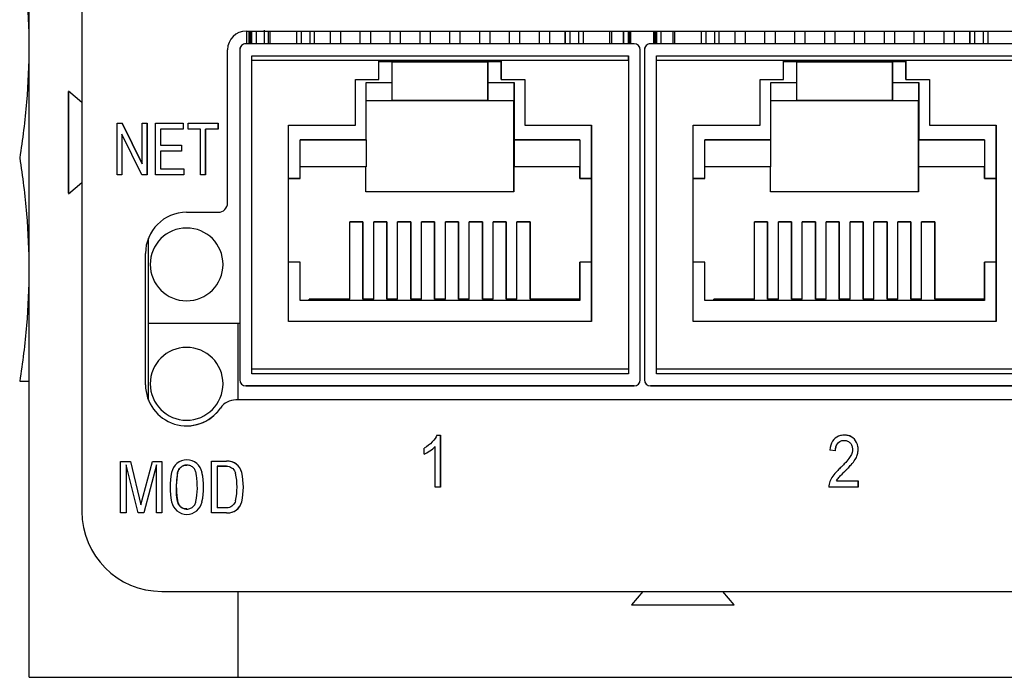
# Model space of a CAD drawing. Header units: inches. Extents: x 5.6 to 28.4, y 4.2 to 18.5.
# Tile 4 of 10: x 11.6 to 13.3, y 16.8 to 17.9. Entities that reach past the tile are written whole.
import ezdxf

# ---------------------------------------------------------------- set-up
doc = ezdxf.new("R2010")
doc.units = ezdxf.units.IN
doc.header["$LTSCALE"] = 2
doc.header["$MEASUREMENT"] = 0

msp = doc.modelspace()

# ---------------------------------------------------------------- linework, layer by layer
at = {"color": 7, "linetype": 'Continuous', "lineweight": 25}
for p, q in [((11.6625, 16.7514), (11.6625, 18.4904)), ((11.7508, 18.2458), (11.7508, 17.0292)), ((11.7508, 18.2458), (11.7508, 17.0292)), ((12.0261, 17.834), (13.3467, 17.834)), ((12.0266, 17.834), (12.0266, 17.8127)), ((12.0313, 17.834), (12.0313, 17.8127)), ((12.0313, 17.8127), (12.0313, 17.834)), ((12.0353, 17.8127), (12.0353, 17.834)), ((12.0353, 17.834), (12.0353, 17.8127)), ((12.0433, 17.8127), (12.0433, 17.834)), ((12.0562, 17.8356), (12.0562, 17.8127)), ((12.0631, 17.834), (12.0631, 17.8127)), ((12.1108, 17.8127), (12.1108, 17.834)), ((12.1108, 17.8127), (12.1108, 17.834)), ((12.1408, 17.8127), (12.1408, 17.834)), ((12.1667, 17.834), (12.1667, 17.8127)), ((12.1667, 17.834), (12.1667, 17.8127)), ((12.1847, 17.8127), (12.1847, 17.834)), ((12.2168, 17.834), (12.2168, 17.8127)), ((12.2168, 17.834), (12.2168, 17.8127)), ((12.2348, 17.8127), (12.2348, 17.834)), ((12.2667, 17.834), (12.2667, 17.8127)), ((12.2667, 17.834), (12.2667, 17.8127)), ((12.2847, 17.8127), (12.2847, 17.834)), ((12.3168, 17.834), (12.3168, 17.8127)), ((12.3168, 17.834), (12.3168, 17.8127)), ((12.3348, 17.8127), (12.3348, 17.834)), ((12.3667, 17.834), (12.3667, 17.8127)), ((12.3667, 17.834), (12.3667, 17.8127)), ((12.3847, 17.8127), (12.3847, 17.834)), ((12.4168, 17.834), (12.4168, 17.8127)), ((12.4168, 17.834), (12.4168, 17.8127)), ((12.4348, 17.8127), (12.4348, 17.834)), ((12.4667, 17.834), (12.4667, 17.8127)), ((12.4667, 17.834), (12.4667, 17.8127)), ((12.4847, 17.8127), (12.4847, 17.834)), ((12.5168, 17.834), (12.5168, 17.8127)), ((12.5168, 17.834), (12.5168, 17.8127)), ((12.5348, 17.8127), (12.5348, 17.834)), ((12.5608, 17.8127), (12.5608, 17.834)), ((12.5608, 17.834), (12.5608, 17.8127)), ((12.5908, 17.834), (12.5908, 17.8127)), ((12.6386, 17.8127), (12.6386, 17.834)), ((12.6583, 17.834), (12.6583, 17.8127)), ((12.6583, 17.8127), (12.6583, 17.834)), ((12.6663, 17.834), (12.6663, 17.8127)), ((12.6703, 17.8127), (12.6703, 17.834)), ((12.7093, 17.834), (12.7093, 17.8127)), ((12.7093, 17.8127), (12.7093, 17.834)), ((12.7133, 17.8127), (12.7133, 17.834)), ((12.7133, 17.834), (12.7133, 17.8127)), ((12.7213, 17.8127), (12.7213, 17.834)), ((12.7411, 17.834), (12.7411, 17.8127)), ((12.7888, 17.8127), (12.7888, 17.834)), ((12.7888, 17.8127), (12.7888, 17.834)), ((12.8188, 17.8127), (12.8188, 17.834)), ((12.8447, 17.834), (12.8447, 17.8127)), ((12.8447, 17.834), (12.8447, 17.8127)), ((12.8627, 17.8127), (12.8627, 17.834)), ((12.8948, 17.834), (12.8948, 17.8127)), ((12.8948, 17.834), (12.8948, 17.8127)), ((12.9128, 17.8127), (12.9128, 17.834)), ((12.9447, 17.834), (12.9447, 17.8127)), ((12.9447, 17.834), (12.9447, 17.8127)), ((12.9627, 17.8127), (12.9627, 17.834)), ((12.9948, 17.834), (12.9948, 17.8127)), ((12.9948, 17.834), (12.9948, 17.8127)), ((13.0128, 17.8127), (13.0128, 17.834)), ((13.0447, 17.834), (13.0447, 17.8127)), ((13.0447, 17.834), (13.0447, 17.8127)), ((13.0627, 17.8127), (13.0627, 17.834)), ((13.0948, 17.834), (13.0948, 17.8127)), ((13.0948, 17.834), (13.0948, 17.8127)), ((13.1128, 17.8127), (13.1128, 17.834)), ((13.1447, 17.834), (13.1447, 17.8127)), ((13.1447, 17.834), (13.1447, 17.8127)), ((13.1627, 17.8127), (13.1627, 17.834)), ((13.1948, 17.834), (13.1948, 17.8127)), ((13.1948, 17.834), (13.1948, 17.8127)), ((13.2128, 17.8127), (13.2128, 17.834)), ((13.2388, 17.8127), (13.2388, 17.834)), ((13.2388, 17.834), (13.2388, 17.8127)), ((13.2688, 17.834), (13.2688, 17.8127)), ((11.9949, 17.546), (11.9949, 17.8028)), ((12.0154, 17.8027), (12.0154, 17.2496)), ((12.0154, 17.8027), (12.0154, 17.8027)), ((12.0154, 17.8027), (12.0154, 17.2496)), ((12.6764, 17.8127), (12.0254, 17.8127)), ((12.0254, 17.8127), (12.0254, 17.8127)), ((12.6864, 17.2496), (12.6864, 17.8027)), ((12.6934, 17.8027), (12.6934, 17.2496)), ((12.6934, 17.8027), (12.6934, 17.2496)), ((12.6934, 17.8027), (12.6934, 17.8027)), ((13.3544, 17.8127), (12.7034, 17.8127)), ((12.7034, 17.8127), (12.7034, 17.8127)), ((12.0354, 17.7927), (12.6664, 17.7927)), ((12.0354, 17.2596), (12.0354, 17.7927)), ((12.0354, 17.7927), (12.6664, 17.7927)), ((12.2484, 17.7847), (12.0354, 17.7847)), ((12.0354, 17.2676), (12.0354, 17.7847)), ((12.2484, 17.7847), (12.4534, 17.7847)), ((12.2484, 17.7526), (12.2484, 17.7847)), ((12.4534, 17.7847), (12.2484, 17.7847)), ((12.2526, 17.7847), (12.2523, 17.7826)), ((12.2524, 17.7826), (12.2526, 17.7847)), ((12.2691, 17.7847), (12.2694, 17.7826)), ((12.2847, 17.7826), (12.2847, 17.7847)), ((12.3168, 17.7847), (12.3168, 17.7826)), ((12.3168, 17.7847), (12.3168, 17.7826)), ((12.3348, 17.7826), (12.3348, 17.7847)), ((12.3667, 17.7847), (12.3667, 17.7826)), ((12.3667, 17.7847), (12.3667, 17.7826)), ((12.3847, 17.7826), (12.3847, 17.7847)), ((12.4168, 17.7847), (12.4168, 17.7826)), ((12.4168, 17.7847), (12.4168, 17.7826)), ((12.4326, 17.7847), (12.4323, 17.7826)), ((12.4324, 17.7826), (12.4326, 17.7847)), ((12.4491, 17.7847), (12.4494, 17.7826)), ((12.6664, 17.7847), (12.4534, 17.7847)), ((12.4534, 17.7847), (12.4534, 17.7526)), ((12.4534, 17.7847), (12.4534, 17.7847)), ((12.6664, 17.7927), (12.6664, 17.2596)), ((12.6664, 17.7927), (12.6664, 17.7927)), ((12.6664, 17.7927), (12.6664, 17.7927)), ((12.6664, 17.7847), (12.6664, 17.2676)), ((12.7134, 17.7927), (13.3444, 17.7927)), ((12.7134, 17.2596), (12.7134, 17.7927)), ((12.7134, 17.7927), (13.3444, 17.7927)), ((12.7134, 17.2676), (12.7134, 17.7847)), ((12.9264, 17.7847), (12.7134, 17.7847)), ((12.9264, 17.7526), (12.9264, 17.7847)), ((12.9264, 17.7847), (13.1314, 17.7847)), ((13.1314, 17.7847), (12.9264, 17.7847)), ((12.9306, 17.7847), (12.9303, 17.7826)), ((12.9304, 17.7826), (12.9306, 17.7847)), ((12.9471, 17.7847), (12.9474, 17.7826)), ((12.9627, 17.7826), (12.9627, 17.7847)), ((12.9948, 17.7847), (12.9948, 17.7826)), ((12.9948, 17.7847), (12.9948, 17.7826)), ((13.0128, 17.7826), (13.0128, 17.7847)), ((13.0447, 17.7847), (13.0447, 17.7826)), ((13.0447, 17.7847), (13.0447, 17.7826)), ((13.0627, 17.7826), (13.0627, 17.7847)), ((13.0948, 17.7847), (13.0948, 17.7826)), ((13.0948, 17.7847), (13.0948, 17.7826)), ((13.1106, 17.7847), (13.1103, 17.7826)), ((13.1104, 17.7826), (13.1106, 17.7847)), ((13.1271, 17.7847), (13.1274, 17.7826)), ((13.1314, 17.7847), (13.1314, 17.7526)), ((13.3444, 17.7847), (13.1314, 17.7847)), ((13.1314, 17.7847), (13.1314, 17.7847)), ((12.2709, 17.7826), (12.2484, 17.7826)), ((12.2709, 17.7476), (12.2709, 17.7826)), ((12.2709, 17.7826), (12.4309, 17.7826)), ((12.4309, 17.7826), (12.4309, 17.7476)), ((12.4534, 17.7826), (12.4309, 17.7826)), ((12.4309, 17.7176), (12.4309, 17.7826)), ((12.4309, 17.7826), (12.4309, 17.7826)), ((12.4534, 17.7526), (12.4534, 17.7807)), ((12.9489, 17.7826), (12.9264, 17.7826)), ((12.9489, 17.7476), (12.9489, 17.7826)), ((12.9489, 17.7826), (13.1089, 17.7826)), ((13.1089, 17.7826), (13.1089, 17.7476)), ((13.1314, 17.7826), (13.1089, 17.7826)), ((13.1089, 17.7176), (13.1089, 17.7826)), ((13.1089, 17.7826), (13.1089, 17.7826)), ((13.1314, 17.7526), (13.1314, 17.7807)), ((12.2092, 17.7526), (12.2484, 17.7526)), ((12.2092, 17.6765), (12.2092, 17.7526)), ((12.2092, 17.7526), (12.2484, 17.7526)), ((12.2484, 17.7526), (12.2484, 17.7526)), ((12.4534, 17.7526), (12.4927, 17.7526)), ((12.4534, 17.7526), (12.4534, 17.7526)), ((12.4534, 17.7526), (12.4927, 17.7526)), ((12.4927, 17.7526), (12.4927, 17.6765)), ((12.4927, 17.7526), (12.4927, 17.7526)), ((12.4927, 17.7526), (12.4927, 17.6765)), ((12.8872, 17.7526), (12.9264, 17.7526)), ((12.8872, 17.6765), (12.8872, 17.7526)), ((12.8872, 17.7526), (12.9264, 17.7526)), ((12.9264, 17.7526), (12.9264, 17.7526)), ((13.1314, 17.7526), (13.1707, 17.7526)), ((13.1314, 17.7526), (13.1314, 17.7526)), ((13.1314, 17.7526), (13.1707, 17.7526)), ((13.1707, 17.7526), (13.1707, 17.6765)), ((13.1707, 17.7526), (13.1707, 17.7526)), ((13.1707, 17.7526), (13.1707, 17.6765)), ((12.2269, 17.6516), (12.2269, 17.7476)), ((12.2269, 17.7476), (12.2709, 17.7476)), ((12.2709, 17.7176), (12.2709, 17.7476)), ((12.4309, 17.7476), (12.4749, 17.7476)), ((12.4749, 17.7476), (12.4749, 17.6516)), ((12.4749, 17.7176), (12.4749, 17.7476)), ((12.9049, 17.6516), (12.9049, 17.7476)), ((12.9049, 17.7476), (12.9489, 17.7476)), ((12.9489, 17.7176), (12.9489, 17.7476)), ((13.1089, 17.7476), (13.1529, 17.7476)), ((13.1529, 17.7476), (13.1529, 17.6516)), ((13.1529, 17.7176), (13.1529, 17.7476)), ((11.7508, 17.7143), (11.7284, 17.7333)), ((12.2269, 17.7176), (12.2709, 17.7176)), ((12.2269, 17.7176), (12.2709, 17.7176)), ((12.2709, 17.7176), (12.2709, 17.7176)), ((12.4309, 17.7176), (12.2709, 17.7176)), ((12.2709, 17.7176), (12.4309, 17.7176)), ((12.4309, 17.7176), (12.4309, 17.7176)), ((12.4309, 17.7176), (12.4749, 17.7176)), ((12.4309, 17.7176), (12.4749, 17.7176)), ((12.4748, 17.5646), (12.4748, 17.7176)), ((12.4749, 17.7176), (12.4749, 17.7176)), ((12.9049, 17.7176), (12.9489, 17.7176)), ((12.9049, 17.7176), (12.9489, 17.7176)), ((12.9489, 17.7176), (12.9489, 17.7176)), ((13.1089, 17.7176), (12.9489, 17.7176)), ((12.9489, 17.7176), (13.1089, 17.7176)), ((13.1089, 17.7176), (13.1089, 17.7176)), ((13.1089, 17.7176), (13.1529, 17.7176)), ((13.1089, 17.7176), (13.1529, 17.7176)), ((13.1528, 17.5646), (13.1528, 17.7176)), ((13.1529, 17.7176), (13.1529, 17.7176)), ((11.7284, 17.7073), (11.7284, 17.6608)), ((11.8099, 17.6797), (11.8185, 17.6797)), ((11.8099, 17.5931), (11.8099, 17.6797)), ((11.8185, 17.6797), (11.852, 17.6117)), ((11.852, 17.6117), (11.8185, 17.6797)), ((11.852, 17.6797), (11.86, 17.6797)), ((11.852, 17.6117), (11.852, 17.6797)), ((11.86, 17.6797), (11.86, 17.5931)), ((11.86, 17.5931), (11.86, 17.6797)), ((11.8744, 17.6797), (11.9204, 17.6797)), ((11.8744, 17.5931), (11.8744, 17.6797)), ((11.8828, 17.6695), (11.8828, 17.6429)), ((11.9204, 17.6695), (11.8828, 17.6695)), ((11.8828, 17.6695), (11.8828, 17.6429)), ((11.8828, 17.6695), (11.8828, 17.6695)), ((11.9204, 17.6797), (11.9204, 17.6695)), ((11.9204, 17.6797), (11.9204, 17.6695)), ((11.9287, 17.6797), (11.9792, 17.6797)), ((11.9287, 17.6695), (11.9287, 17.6797)), ((11.9497, 17.6695), (11.9287, 17.6695)), ((11.9497, 17.5931), (11.9497, 17.6695)), ((11.9792, 17.6695), (11.9581, 17.6695)), ((11.9581, 17.6695), (11.9581, 17.5931)), ((11.9581, 17.5931), (11.9581, 17.6695)), ((11.9581, 17.6695), (11.9581, 17.6695)), ((11.9792, 17.6797), (11.9792, 17.6695)), ((11.9792, 17.6695), (11.9792, 17.6797)), ((12.0969, 17.6765), (12.2092, 17.6765)), ((12.0969, 17.3476), (12.0969, 17.6765)), ((12.0969, 17.6765), (12.2092, 17.6765)), ((12.2092, 17.6765), (12.2092, 17.6765)), ((12.4927, 17.6765), (12.6049, 17.6765)), ((12.4927, 17.6765), (12.4927, 17.6765)), ((12.4927, 17.6765), (12.6049, 17.6765)), ((12.6049, 17.6765), (12.6049, 17.3476)), ((12.6049, 17.6765), (12.6049, 17.6765)), ((12.6049, 17.3476), (12.6049, 17.6765)), ((12.7749, 17.6765), (12.8872, 17.6765)), ((12.7749, 17.3476), (12.7749, 17.6765)), ((12.7749, 17.6765), (12.8872, 17.6765)), ((12.8872, 17.6765), (12.8872, 17.6765)), ((13.1707, 17.6765), (13.2829, 17.6765)), ((13.1707, 17.6765), (13.1707, 17.6765)), ((13.1707, 17.6765), (13.2829, 17.6765)), ((13.2829, 17.6765), (13.2829, 17.3476)), ((13.2829, 17.6765), (13.2829, 17.6765)), ((13.2829, 17.3476), (13.2829, 17.6765)), ((11.7284, 17.6608), (11.7284, 17.6338)), ((11.7284, 17.6608), (11.7284, 17.6608)), ((11.8514, 17.5931), (11.818, 17.6611)), ((11.818, 17.6611), (11.818, 17.5931)), ((11.818, 17.6611), (11.818, 17.5931)), ((11.818, 17.6611), (11.818, 17.6611)), ((12.1164, 17.6516), (12.2269, 17.6516)), ((12.1164, 17.5871), (12.1164, 17.6516)), ((12.2269, 17.6516), (12.1164, 17.6516)), ((12.2269, 17.6516), (12.2269, 17.6516)), ((12.2269, 17.6516), (12.2269, 17.6066)), ((12.4749, 17.6516), (12.5854, 17.6516)), ((12.4749, 17.6516), (12.4749, 17.6516)), ((12.4749, 17.6516), (12.4749, 17.6066)), ((12.5854, 17.6516), (12.4749, 17.6516)), ((12.5854, 17.6516), (12.5854, 17.5871)), ((12.5854, 17.6516), (12.5854, 17.6516)), ((12.5854, 17.6516), (12.5854, 17.6066)), ((12.7944, 17.6516), (12.9049, 17.6516)), ((12.7944, 17.5871), (12.7944, 17.6516)), ((12.9048, 17.6516), (12.7944, 17.6516)), ((12.9048, 17.6516), (12.9049, 17.6516)), ((12.9048, 17.6516), (12.9048, 17.6066)), ((13.1528, 17.6516), (13.1529, 17.6516)), ((13.1528, 17.6516), (13.1528, 17.6066)), ((13.2633, 17.6516), (13.1528, 17.6516)), ((13.1529, 17.6516), (13.2634, 17.6516)), ((13.2634, 17.6516), (13.2633, 17.6516)), ((13.2633, 17.6516), (13.2633, 17.6066)), ((13.2634, 17.6516), (13.2634, 17.5871)), ((11.8828, 17.6429), (11.918, 17.6429)), ((11.8828, 17.6429), (11.8828, 17.6429)), ((11.918, 17.6429), (11.918, 17.6328)), ((11.918, 17.6429), (11.918, 17.6328)), ((11.8828, 17.6328), (11.8828, 17.6033)), ((11.918, 17.6328), (11.8828, 17.6328)), ((11.8828, 17.6328), (11.8828, 17.6033)), ((11.8828, 17.6328), (11.8828, 17.6328)), ((11.852, 17.6117), (11.852, 17.6117)), ((11.8828, 17.6033), (11.9219, 17.6033)), ((11.8828, 17.6033), (11.8828, 17.6033)), ((11.9219, 17.6033), (11.9219, 17.5931)), ((11.9219, 17.6033), (11.9219, 17.5931)), ((12.2269, 17.6066), (12.1164, 17.6066)), ((12.2268, 17.6066), (12.1164, 17.6066)), ((12.2269, 17.6066), (12.2268, 17.6066)), ((12.2268, 17.5646), (12.2268, 17.6066)), ((12.4748, 17.6066), (12.4749, 17.6066)), ((12.4748, 17.6066), (12.4748, 17.5646)), ((12.5853, 17.6066), (12.4748, 17.6066)), ((12.5854, 17.6066), (12.4749, 17.6066)), ((12.5853, 17.5871), (12.5853, 17.6066)), ((12.5853, 17.6066), (12.5854, 17.6066)), ((12.9048, 17.6066), (12.7944, 17.6066)), ((12.9048, 17.6066), (12.7944, 17.6066)), ((12.9048, 17.6066), (12.9048, 17.6066)), ((12.9048, 17.5646), (12.9048, 17.6066)), ((13.1528, 17.6066), (13.1528, 17.6066)), ((13.1528, 17.6066), (13.1528, 17.5646)), ((13.2633, 17.6066), (13.1528, 17.6066)), ((13.2633, 17.6066), (13.1528, 17.6066)), ((13.2633, 17.5871), (13.2633, 17.6066)), ((13.2633, 17.6066), (13.2633, 17.6066)), ((11.818, 17.5931), (11.8099, 17.5931)), ((11.86, 17.5931), (11.8514, 17.5931)), ((11.9219, 17.5931), (11.8744, 17.5931)), ((11.9581, 17.5931), (11.9497, 17.5931)), ((12.0969, 17.5871), (12.1164, 17.5871)), ((12.1163, 17.5871), (12.0969, 17.5871)), ((12.1163, 17.5871), (12.1164, 17.5871)), ((12.6049, 17.5871), (12.5853, 17.5871)), ((12.5853, 17.5871), (12.5854, 17.5871)), ((12.5854, 17.5871), (12.6049, 17.5871)), ((12.7749, 17.5871), (12.7944, 17.5871)), ((12.7943, 17.5871), (12.7749, 17.5871)), ((12.7943, 17.5871), (12.7944, 17.5871)), ((13.2829, 17.5871), (13.2633, 17.5871)), ((13.2633, 17.5871), (13.2634, 17.5871)), ((13.2634, 17.5871), (13.2829, 17.5871)), ((11.7284, 17.5613), (11.7508, 17.5804)), ((12.4748, 17.5646), (12.2268, 17.5646)), ((13.1528, 17.5646), (12.9048, 17.5646)), ((11.9263, 17.5304), (11.9793, 17.5304)), ((11.9263, 17.5041), (11.9263, 17.5041)), ((12.1998, 17.5146), (12.2218, 17.5146)), ((12.1998, 17.3846), (12.1998, 17.5146)), ((12.2218, 17.5146), (12.1998, 17.5146)), ((12.2218, 17.5146), (12.2218, 17.3846)), ((12.2218, 17.5146), (12.2218, 17.5146)), ((12.2218, 17.3846), (12.2218, 17.5146)), ((12.2398, 17.5146), (12.2618, 17.5146)), ((12.2398, 17.3846), (12.2398, 17.5146)), ((12.2618, 17.5146), (12.2398, 17.5146)), ((12.2618, 17.5146), (12.2618, 17.3846)), ((12.2618, 17.5146), (12.2618, 17.5146)), ((12.2618, 17.3846), (12.2618, 17.5146)), ((12.2798, 17.5146), (12.3018, 17.5146)), ((12.2798, 17.3846), (12.2798, 17.5146)), ((12.3018, 17.5146), (12.2798, 17.5146)), ((12.3018, 17.5146), (12.3018, 17.3846)), ((12.3018, 17.5146), (12.3018, 17.5146)), ((12.3018, 17.3846), (12.3018, 17.5146)), ((12.3198, 17.5146), (12.3418, 17.5146)), ((12.3198, 17.3846), (12.3198, 17.5146)), ((12.3418, 17.5146), (12.3198, 17.5146)), ((12.3418, 17.5146), (12.3418, 17.3846)), ((12.3418, 17.5146), (12.3418, 17.5146)), ((12.3418, 17.3846), (12.3418, 17.5146)), ((12.3598, 17.5146), (12.3818, 17.5146)), ((12.3598, 17.3846), (12.3598, 17.5146)), ((12.3818, 17.5146), (12.3598, 17.5146)), ((12.3818, 17.5146), (12.3818, 17.3846)), ((12.3818, 17.5146), (12.3818, 17.5146)), ((12.3818, 17.3846), (12.3818, 17.5146)), ((12.3998, 17.5146), (12.4218, 17.5146)), ((12.3998, 17.3846), (12.3998, 17.5146)), ((12.4218, 17.5146), (12.3998, 17.5146)), ((12.4218, 17.5146), (12.4218, 17.3846)), ((12.4218, 17.5146), (12.4218, 17.5146)), ((12.4218, 17.3846), (12.4218, 17.5146)), ((12.4398, 17.5146), (12.4618, 17.5146)), ((12.4398, 17.3846), (12.4398, 17.5146)), ((12.4618, 17.5146), (12.4398, 17.5146)), ((12.4618, 17.5146), (12.4618, 17.3846)), ((12.4618, 17.5146), (12.4618, 17.5146)), ((12.4618, 17.3846), (12.4618, 17.5146)), ((12.4798, 17.5146), (12.5018, 17.5146)), ((12.4798, 17.3846), (12.4798, 17.5146)), ((12.5018, 17.5146), (12.4798, 17.5146)), ((12.5018, 17.5146), (12.5018, 17.3846)), ((12.5018, 17.5146), (12.5018, 17.5146)), ((12.5018, 17.3846), (12.5018, 17.5146)), ((12.8778, 17.5146), (12.8998, 17.5146)), ((12.8778, 17.3846), (12.8778, 17.5146)), ((12.8998, 17.5146), (12.8778, 17.5146)), ((12.8998, 17.5146), (12.8998, 17.3846)), ((12.8998, 17.5146), (12.8998, 17.5146)), ((12.8998, 17.3846), (12.8998, 17.5146)), ((12.9178, 17.5146), (12.9398, 17.5146)), ((12.9178, 17.3846), (12.9178, 17.5146)), ((12.9398, 17.5146), (12.9178, 17.5146)), ((12.9398, 17.5146), (12.9398, 17.3846)), ((12.9398, 17.5146), (12.9398, 17.5146)), ((12.9398, 17.3846), (12.9398, 17.5146)), ((12.9578, 17.5146), (12.9798, 17.5146)), ((12.9578, 17.3846), (12.9578, 17.5146)), ((12.9798, 17.5146), (12.9578, 17.5146)), ((12.9798, 17.5146), (12.9798, 17.3846)), ((12.9798, 17.5146), (12.9798, 17.5146)), ((12.9798, 17.3846), (12.9798, 17.5146)), ((12.9978, 17.5146), (13.0198, 17.5146)), ((12.9978, 17.3846), (12.9978, 17.5146)), ((13.0198, 17.5146), (12.9978, 17.5146)), ((13.0198, 17.5146), (13.0198, 17.3846)), ((13.0198, 17.5146), (13.0198, 17.5146)), ((13.0198, 17.3846), (13.0198, 17.5146)), ((13.0378, 17.5146), (13.0598, 17.5146)), ((13.0378, 17.3846), (13.0378, 17.5146)), ((13.0598, 17.5146), (13.0378, 17.5146)), ((13.0598, 17.5146), (13.0598, 17.3846)), ((13.0598, 17.5146), (13.0598, 17.5146)), ((13.0598, 17.3846), (13.0598, 17.5146)), ((13.0778, 17.5146), (13.0998, 17.5146)), ((13.0778, 17.3846), (13.0778, 17.5146)), ((13.0998, 17.5146), (13.0778, 17.5146)), ((13.0998, 17.5146), (13.0998, 17.3846)), ((13.0998, 17.5146), (13.0998, 17.5146)), ((13.0998, 17.3846), (13.0998, 17.5146)), ((13.1178, 17.5146), (13.1398, 17.5146)), ((13.1178, 17.3846), (13.1178, 17.5146)), ((13.1398, 17.5146), (13.1178, 17.5146)), ((13.1398, 17.5146), (13.1398, 17.3846)), ((13.1398, 17.5146), (13.1398, 17.5146)), ((13.1398, 17.3846), (13.1398, 17.5146)), ((13.1578, 17.5146), (13.1798, 17.5146)), ((13.1578, 17.3846), (13.1578, 17.5146)), ((13.1798, 17.5146), (13.1578, 17.5146)), ((13.1798, 17.5146), (13.1798, 17.3846)), ((13.1798, 17.5146), (13.1798, 17.5146)), ((13.1798, 17.3846), (13.1798, 17.5146)), ((11.8625, 17.2157), (11.8625, 17.4873)), ((11.8574, 17.2415), (11.8574, 17.4615)), ((12.1164, 17.4471), (12.0969, 17.4471)), ((12.1164, 17.3826), (12.1164, 17.4471)), ((12.5853, 17.3846), (12.5853, 17.4471)), ((12.5853, 17.4471), (12.5854, 17.4471)), ((12.5854, 17.4471), (12.5854, 17.3826)), ((12.6049, 17.4471), (12.5854, 17.4471)), ((12.7944, 17.4471), (12.7749, 17.4471)), ((12.7944, 17.3826), (12.7944, 17.4471)), ((13.2633, 17.3846), (13.2633, 17.4471)), ((13.2633, 17.4471), (13.2634, 17.4471)), ((13.2634, 17.4471), (13.2634, 17.3826)), ((13.2829, 17.4471), (13.2634, 17.4471)), ((11.9263, 17.3821), (11.9263, 17.3821)), ((12.5854, 17.3826), (12.1164, 17.3826)), ((12.1318, 17.3846), (12.1998, 17.3846)), ((12.1318, 17.3826), (12.1318, 17.3846)), ((12.1998, 17.3846), (12.1318, 17.3846)), ((12.1998, 17.3846), (12.1998, 17.3846)), ((12.2218, 17.3846), (12.2398, 17.3846)), ((12.2218, 17.3846), (12.2218, 17.3846)), ((12.2398, 17.3846), (12.2218, 17.3846)), ((12.2398, 17.3846), (12.2398, 17.3846)), ((12.2618, 17.3846), (12.2798, 17.3846)), ((12.2618, 17.3846), (12.2618, 17.3846)), ((12.2798, 17.3846), (12.2618, 17.3846)), ((12.2798, 17.3846), (12.2798, 17.3846)), ((12.3018, 17.3846), (12.3198, 17.3846)), ((12.3018, 17.3846), (12.3018, 17.3846)), ((12.3198, 17.3846), (12.3018, 17.3846)), ((12.3198, 17.3846), (12.3198, 17.3846)), ((12.3418, 17.3846), (12.3598, 17.3846)), ((12.3418, 17.3846), (12.3418, 17.3846)), ((12.3598, 17.3846), (12.3418, 17.3846)), ((12.3598, 17.3846), (12.3598, 17.3846)), ((12.3818, 17.3846), (12.3998, 17.3846)), ((12.3818, 17.3846), (12.3818, 17.3846)), ((12.3998, 17.3846), (12.3818, 17.3846)), ((12.3998, 17.3846), (12.3998, 17.3846)), ((12.4218, 17.3846), (12.4398, 17.3846)), ((12.4218, 17.3846), (12.4218, 17.3846)), ((12.4398, 17.3846), (12.4218, 17.3846)), ((12.4398, 17.3846), (12.4398, 17.3846)), ((12.4618, 17.3846), (12.4798, 17.3846)), ((12.4618, 17.3846), (12.4618, 17.3846)), ((12.4798, 17.3846), (12.4618, 17.3846)), ((12.4798, 17.3846), (12.4798, 17.3846)), ((12.5854, 17.3846), (12.5018, 17.3846)), ((12.5018, 17.3846), (12.5018, 17.3846)), ((12.5018, 17.3846), (12.5853, 17.3846)), ((12.5854, 17.3846), (12.5853, 17.3846)), ((12.5854, 17.3826), (12.5854, 17.3846)), ((13.2634, 17.3826), (12.7944, 17.3826)), ((12.8098, 17.3846), (12.8778, 17.3846)), ((12.8098, 17.3826), (12.8098, 17.3846)), ((12.8778, 17.3846), (12.8098, 17.3846)), ((12.8778, 17.3846), (12.8778, 17.3846)), ((12.8998, 17.3846), (12.9178, 17.3846)), ((12.8998, 17.3846), (12.8998, 17.3846)), ((12.9178, 17.3846), (12.8998, 17.3846)), ((12.9178, 17.3846), (12.9178, 17.3846)), ((12.9398, 17.3846), (12.9578, 17.3846)), ((12.9398, 17.3846), (12.9398, 17.3846)), ((12.9578, 17.3846), (12.9398, 17.3846)), ((12.9578, 17.3846), (12.9578, 17.3846)), ((12.9798, 17.3846), (12.9978, 17.3846)), ((12.9798, 17.3846), (12.9798, 17.3846)), ((12.9978, 17.3846), (12.9798, 17.3846)), ((12.9978, 17.3846), (12.9978, 17.3846)), ((13.0198, 17.3846), (13.0378, 17.3846)), ((13.0198, 17.3846), (13.0198, 17.3846)), ((13.0378, 17.3846), (13.0198, 17.3846)), ((13.0378, 17.3846), (13.0378, 17.3846)), ((13.0598, 17.3846), (13.0778, 17.3846)), ((13.0598, 17.3846), (13.0598, 17.3846)), ((13.0778, 17.3846), (13.0598, 17.3846)), ((13.0778, 17.3846), (13.0778, 17.3846)), ((13.0998, 17.3846), (13.1178, 17.3846)), ((13.0998, 17.3846), (13.0998, 17.3846)), ((13.1178, 17.3846), (13.0998, 17.3846)), ((13.1178, 17.3846), (13.1178, 17.3846)), ((13.1398, 17.3846), (13.1578, 17.3846)), ((13.1398, 17.3846), (13.1398, 17.3846)), ((13.1578, 17.3846), (13.1398, 17.3846)), ((13.1578, 17.3846), (13.1578, 17.3846)), ((13.2634, 17.3846), (13.1798, 17.3846)), ((13.1798, 17.3846), (13.1798, 17.3846)), ((13.1798, 17.3846), (13.2633, 17.3846)), ((13.2634, 17.3846), (13.2633, 17.3846)), ((13.2634, 17.3826), (13.2634, 17.3846)), ((11.8625, 17.3445), (12.0154, 17.3445)), ((12.0125, 17.216), (12.0125, 17.3445)), ((12.6049, 17.3476), (12.0969, 17.3476)), ((13.2829, 17.3476), (12.7749, 17.3476)), ((11.9263, 17.3041), (11.9263, 17.3041)), ((12.6664, 17.2676), (12.0354, 17.2676)), ((12.6664, 17.2596), (12.0354, 17.2596)), ((13.3444, 17.2676), (12.7134, 17.2676)), ((13.3444, 17.2596), (12.7134, 17.2596)), ((11.6621, 17.2474), (11.6625, 17.2486)), ((12.0154, 17.2496), (12.0154, 17.2496)), ((12.6764, 17.2396), (12.0254, 17.2396)), ((12.0254, 17.2396), (12.0254, 17.2396)), ((12.0254, 17.2396), (12.6764, 17.2396)), ((12.6764, 17.2396), (12.6764, 17.2396)), ((12.6934, 17.2496), (12.6934, 17.2496)), ((13.3544, 17.2396), (12.7034, 17.2396)), ((12.7034, 17.2396), (12.7034, 17.2396)), ((12.7034, 17.2396), (13.3528, 17.2396)), ((12.0089, 17.216), (12.0088, 17.216)), ((13.3454, 17.216), (12.0089, 17.216)), ((11.9831, 17.2025), (11.9831, 17.2025)), ((11.9263, 17.1821), (11.9263, 17.1821)), ((12.3458, 17.1572), (12.3516, 17.1572)), ((12.3516, 17.1572), (12.3516, 17.0702)), ((12.3516, 17.0702), (12.3516, 17.1572)), ((13.0281, 17.1482), (13.028, 17.1482)), ((12.3243, 17.1251), (12.3243, 17.1354)), ((12.3425, 17.0702), (12.3425, 17.1379)), ((12.3425, 17.1379), (12.3425, 17.1379)), ((13.0135, 17.1308), (13.0041, 17.1319)), ((11.8155, 17.1132), (11.8322, 17.1132)), ((11.8155, 17.0269), (11.8155, 17.1132)), ((11.8251, 17.1073), (11.8251, 17.0269)), ((11.8451, 17.0269), (11.8251, 17.1073)), ((11.8251, 17.1073), (11.8251, 17.1073)), ((11.8251, 17.1073), (11.8251, 17.0269)), ((11.8322, 17.1132), (11.8497, 17.0404)), ((11.8322, 17.1132), (11.8497, 17.0404)), ((11.8497, 17.0404), (11.869, 17.1132)), ((11.8756, 17.1073), (11.8548, 17.0269)), ((11.8756, 17.1073), (11.8548, 17.0269)), ((11.869, 17.1132), (11.885, 17.1132)), ((11.8756, 17.0269), (11.8756, 17.1073)), ((11.8756, 17.1073), (11.8756, 17.1073)), ((11.885, 17.1132), (11.885, 17.0269)), ((11.885, 17.1132), (11.885, 17.0269)), ((11.9679, 17.0267), (11.9679, 17.1135)), ((11.9679, 17.1135), (11.9933, 17.1135)), ((11.9113, 17.0943), (11.9113, 17.0943)), ((11.9267, 17.1069), (11.9267, 17.1069)), ((11.9521, 17.0946), (11.9521, 17.0946)), ((11.9777, 17.105), (11.9777, 17.105)), ((11.9929, 17.1049), (11.9777, 17.105)), ((11.9777, 17.105), (11.9777, 17.0351)), ((11.9777, 17.105), (11.9777, 17.0351)), ((11.9929, 17.105), (11.9929, 17.105)), ((12.0188, 17.0946), (12.0188, 17.0946)), ((13.0151, 17.0803), (13.0515, 17.0803)), ((13.0151, 17.0803), (13.0151, 17.0803)), ((13.0189, 17.086), (13.0189, 17.086)), ((13.0515, 17.0803), (13.0515, 17.07)), ((13.0515, 17.07), (13.0515, 17.0803)), ((12.3516, 17.0702), (12.3425, 17.0702)), ((13.0515, 17.07), (13.0024, 17.07)), ((11.9521, 17.0455), (11.9521, 17.0455)), ((12.0188, 17.0455), (12.0188, 17.0455)), ((11.7508, 17.0292), (11.7508, 17.0292)), ((11.8251, 17.0269), (11.8155, 17.0269)), ((11.8548, 17.0269), (11.8451, 17.0269)), ((11.8497, 17.0404), (11.8497, 17.0404)), ((11.885, 17.0269), (11.8756, 17.0269)), ((11.9267, 17.0332), (11.9267, 17.0332)), ((11.9933, 17.0267), (11.9679, 17.0267)), ((11.9777, 17.0351), (11.9777, 17.0351)), ((11.8846, 16.8954), (13.5382, 16.8954)), ((11.8846, 16.8954), (11.8846, 16.8954)), ((12.0125, 16.7514), (12.0125, 16.8954)), ((12.6907, 16.8954), (12.6717, 16.873)), ((12.8437, 16.873), (12.8247, 16.8954)), ((12.6717, 16.873), (12.8437, 16.873)), ((11.6625, 16.7514), (12.0125, 16.7514)), ((12.0125, 16.7514), (15.3455, 16.7514))]:
    msp.add_line(p, q, dxfattribs=at)
at = {"color": 8, "linetype": 'Continuous', "lineweight": 25}
for p, q in [((12.0328, 17.8127), (12.0328, 17.834)), ((12.0338, 17.8127), (12.0338, 17.834)), ((12.0663, 17.8127), (12.0663, 17.834)), ((12.1184, 17.834), (12.1184, 17.8127)), ((12.1333, 17.8127), (12.1333, 17.834)), ((12.5684, 17.834), (12.5684, 17.8127)), ((12.5833, 17.8127), (12.5833, 17.834)), ((12.6354, 17.8127), (12.6354, 17.834)), ((12.6678, 17.834), (12.6678, 17.8127)), ((12.6688, 17.8127), (12.6688, 17.834)), ((12.7108, 17.8127), (12.7108, 17.834)), ((12.7118, 17.8127), (12.7118, 17.834)), ((12.7443, 17.8127), (12.7443, 17.834)), ((12.7964, 17.834), (12.7964, 17.8127)), ((12.8113, 17.8127), (12.8113, 17.834)), ((13.2464, 17.834), (13.2464, 17.8127)), ((13.2613, 17.8127), (13.2613, 17.834))]:
    msp.add_line(p, q, dxfattribs=at)
at = {"color": 7, "linetype": 'Continuous', "lineweight": 25, "flags": 128}
for points in [[(12.4534, 17.7807), (12.4534, 17.7814), (12.4534, 17.7822), (12.4534, 17.7829), (12.4534, 17.7835), (12.4534, 17.784), (12.4534, 17.7844), (12.4534, 17.7846), (12.4534, 17.7847)], [(12.6664, 17.7847), (12.6664, 17.7862), (12.6664, 17.7877), (12.6664, 17.7891), (12.6664, 17.7903), (12.6664, 17.7913), (12.6664, 17.7921), (12.6664, 17.7925), (12.6664, 17.7927)], [(13.1314, 17.7807), (13.1314, 17.7814), (13.1314, 17.7822), (13.1314, 17.7829), (13.1314, 17.7835), (13.1314, 17.784), (13.1314, 17.7844), (13.1314, 17.7846), (13.1314, 17.7847)], [(12.4309, 17.7476), (12.4309, 17.7418), (12.4309, 17.7361), (12.4309, 17.731), (12.4309, 17.7264), (12.4309, 17.7227), (12.4309, 17.7199), (12.4309, 17.7182), (12.4309, 17.7176)], [(13.1089, 17.7476), (13.1089, 17.7418), (13.1089, 17.7361), (13.1089, 17.731), (13.1089, 17.7264), (13.1089, 17.7227), (13.1089, 17.7199), (13.1089, 17.7182), (13.1089, 17.7176)], [(11.7284, 17.6473), (11.7284, 17.6231), (11.7284, 17.6008), (11.7284, 17.5823), (11.7284, 17.5691), (11.7284, 17.5622), (11.7284, 17.5622), (11.7284, 17.5691), (11.7284, 17.5824), (11.7283, 17.6009), (11.7283, 17.6231), (11.7283, 17.6474), (11.7283, 17.6716), (11.7283, 17.6939), (11.7284, 17.7124), (11.7284, 17.7256), (11.7284, 17.7325), (11.7284, 17.7325), (11.7284, 17.7256), (11.7284, 17.7123), (11.7284, 17.6938), (11.7284, 17.6716), (11.7284, 17.6473)], [(12.6664, 17.2676), (12.6664, 17.2661), (12.6664, 17.2646), (12.6664, 17.2632), (12.6664, 17.262), (12.6664, 17.261), (12.6664, 17.2602), (12.6664, 17.2598), (12.6664, 17.2596)]]:
    msp.add_lwpolyline(points, dxfattribs=at)
at = {"color": 7, "linetype": 'Continuous', "lineweight": 25}
for centre, radius, start, end in [((12.0261, 17.8028), 0.0312, 90, 180), ((12.0254, 17.8027), 0.01, 89.9999, 180), ((12.0254, 17.8027), 0.01, 90, 180), ((12.6764, 17.8027), 0.01, 360, 90), ((12.7034, 17.8027), 0.01, 89.9999, 180), ((12.7034, 17.8027), 0.01, 90, 180), ((11.9793, 17.546), 0.0156, 270, 0), ((11.9263, 17.4615), 0.0689, 90, 180), ((11.9263, 17.4431), 0.061, 360, 180), ((11.9263, 17.4431), 0.061, 90, 270), ((11.9263, 17.4431), 0.061, 180, 0), ((11.9263, 17.2431), 0.061, 360, 180), ((11.9263, 17.2431), 0.061, 90, 270), ((11.9263, 17.2415), 0.0689, 180, 325.4959), ((11.9263, 17.2431), 0.061, 180, 0), ((12.0254, 17.2496), 0.01, 180, 270), ((12.0254, 17.2496), 0.01, 180, 269.9999), ((12.6764, 17.2496), 0.01, 270.0001, 0), ((12.7034, 17.2496), 0.01, 180, 270), ((12.7034, 17.2496), 0.01, 180, 269.9999), ((12.0089, 17.1848), 0.0312, 90, 145.4959), ((12.0088, 17.1848), 0.0312, 90, 145.4959), ((11.9263, 17.2415), 0.0689, 270, 325.4959), ((11.9267, 17.0898), 0.0259, 10.726, 169.274), ((11.9267, 17.0898), 0.0259, 10.726, 90), ((11.9945, 17.0885), 0.025, 14.1945, 92.7321), ((11.9945, 17.0885), 0.025, 14.1945, 90), ((12.0143, 17.0701), 0.1157, 167.7502, 192.2498), ((11.839, 17.0701), 0.1157, 347.7502, 12.2498), ((11.839, 17.0701), 0.1157, 347.7502, 12.2498), ((11.8973, 17.0701), 0.1135, 348.2359, 11.7641), ((11.9057, 17.0701), 0.1157, 347.7502, 12.2498), ((11.9057, 17.0701), 0.1157, 347.7502, 12.2498), ((11.9267, 17.0503), 0.0259, 190.726, 349.274), ((11.9267, 17.0503), 0.0259, 270, 349.274), ((11.9945, 17.0517), 0.025, 267.2679, 345.8055), ((11.9945, 17.0517), 0.025, 270, 345.8055), ((11.8846, 17.0292), 0.1339, 180, 270), ((11.8846, 17.0292), 0.1339, 180, 270)]:
    msp.add_arc(centre, radius, start, end, dxfattribs=at)
for points, knots in [([(11.6466, 17.9954), (11.6515, 17.9642), (11.6554, 17.9331), (11.6607, 17.8707), (11.6636, 17.8084), (11.6607, 17.7461), (11.6554, 17.6837), (11.6515, 17.6526), (11.6466, 17.6214)], [0, 0, 0, 0, 0.25, 0.25, 0.5, 0.75, 0.75, 1, 1, 1, 1]), ([(11.6466, 17.6214), (11.6515, 17.5902), (11.6554, 17.5591), (11.6607, 17.4967), (11.6636, 17.4344), (11.6607, 17.3721), (11.6554, 17.3097), (11.6515, 17.2786), (11.6466, 17.2474)], [0, 0, 0, 0, 0.25, 0.25, 0.5, 0.75, 0.75, 1, 1, 1, 1]), ([(11.6466, 17.2474), (11.6514, 17.2474), (11.6553, 17.2474), (11.6606, 17.2474), (11.6621, 17.2474), (11.6621, 17.2474)], [0, 0, 0, 0, 0.5, 0.5, 1, 1, 1, 1]), ([(12.3458, 17.1572), (12.3442, 17.1534), (12.3415, 17.1496), (12.3339, 17.1416), (12.3294, 17.1382), (12.3243, 17.1354)], [0, 0, 0, 0, 0.5, 0.5, 1, 1, 1, 1]), ([(13.0189, 17.086), (13.0203, 17.0877), (13.0231, 17.0906), (13.0286, 17.096), (13.0298, 17.0972), (13.0321, 17.0995), (13.0353, 17.1027), (13.038, 17.1056), (13.0426, 17.1108), (13.0446, 17.1134), (13.0479, 17.1186), (13.0491, 17.121), (13.0507, 17.1259), (13.0512, 17.1284), (13.0515, 17.1334), (13.0514, 17.136), (13.0501, 17.1429), (13.0482, 17.1469), (13.0419, 17.1536), (13.038, 17.1558), (13.0308, 17.157), (13.0281, 17.1571), (13.0231, 17.1567), (13.0208, 17.1562), (13.0145, 17.1538), (13.011, 17.1509), (13.0061, 17.1431), (13.0046, 17.138), (13.0041, 17.1319)], [0, 0, 0, 0, 0.0625, 0.0625, 0.078125, 0.078125, 0.09375, 0.125, 0.125, 0.1875, 0.1875, 0.25, 0.25, 0.3125, 0.3125, 0.375, 0.375, 0.5, 0.5, 0.625, 0.625, 0.6875, 0.6875, 0.75, 0.75, 0.875, 0.875, 1, 1, 1, 1]), ([(13.043, 17.1518), (13.0419, 17.1527), (13.0383, 17.1559), (13.0326, 17.1575), (13.0287, 17.1569), (13.0283, 17.1568)], [0, 0, 0, 0, 0.26043, 0.923732, 1, 1, 1, 1]), ([(13.0135, 17.1308), (13.0135, 17.1357), (13.0146, 17.1397), (13.0189, 17.1457), (13.022, 17.1475), (13.0275, 17.1483), (13.0295, 17.1482), (13.0331, 17.1475), (13.0347, 17.1468), (13.0375, 17.1447), (13.0388, 17.1433), (13.0407, 17.1403), (13.0413, 17.1386), (13.0424, 17.1332), (13.042, 17.129), (13.0391, 17.1224), (13.0378, 17.1203), (13.034, 17.1152), (13.0302, 17.1108), (13.0249, 17.1054), (13.021, 17.1017), (13.019, 17.0997), (13.0138, 17.0943), (13.011, 17.0912), (13.0069, 17.0853), (13.0053, 17.0823), (13.003, 17.0763), (13.0023, 17.0733), (13.0024, 17.07)], [0, 0, 0, 0, 0.125, 0.125, 0.25, 0.25, 0.3125, 0.3125, 0.375, 0.375, 0.4375, 0.4375, 0.5, 0.5, 0.625, 0.625, 0.6875, 0.6875, 0.75, 0.78125, 0.78125, 0.8125, 0.8125, 0.875, 0.875, 0.9375, 0.9375, 1, 1, 1, 1]), ([(13.0135, 17.1308), (13.0136, 17.1331), (13.0139, 17.1372), (13.0164, 17.1428), (13.0204, 17.1466), (13.0247, 17.1482), (13.0272, 17.1481), (13.0281, 17.1481)], [0, 0, 0, 0, 0.263691, 0.489401, 0.697655, 0.904621, 1, 1, 1, 1]), ([(12.3243, 17.1251), (12.3271, 17.1264), (12.3303, 17.1282), (12.3375, 17.1331), (12.3403, 17.1355), (12.3425, 17.1379)], [0, 0, 0, 0, 0.5, 0.5, 1, 1, 1, 1]), ([(11.9113, 17.0943), (11.9086, 17.0799), (11.9083, 17.0648), (11.9109, 17.0485), (11.9111, 17.0467), (11.912, 17.043), (11.9129, 17.0412), (11.9153, 17.0379), (11.9169, 17.0364), (11.9205, 17.0343), (11.9224, 17.0337), (11.9263, 17.0331), (11.9281, 17.0331), (11.932, 17.034), (11.9339, 17.0348), (11.9373, 17.0372), (11.9388, 17.0387), (11.941, 17.0422), (11.9417, 17.0441), (11.942, 17.0459)], [0, 0, 0, 0, 0.5, 0.5, 0.5625, 0.5625, 0.625, 0.625, 0.6875, 0.6875, 0.75, 0.75, 0.8125, 0.8125, 0.875, 0.875, 0.9375, 0.9375, 1, 1, 1, 1]), ([(11.9267, 17.0334), (11.9259, 17.0334), (11.9236, 17.0332), (11.9199, 17.0345), (11.9161, 17.037), (11.9131, 17.0406), (11.91, 17.0487), (11.9085, 17.0669), (11.9102, 17.0833), (11.9113, 17.0943)], [0, 0, 0, 0, 0.032876, 0.096868, 0.163267, 0.22923, 0.292019, 0.528127, 1, 1, 1, 1]), ([(11.942, 17.0459), (11.9448, 17.0602), (11.945, 17.0753), (11.9425, 17.0917), (11.9423, 17.0934), (11.9413, 17.0971), (11.9405, 17.0989), (11.938, 17.1023), (11.9364, 17.1037), (11.9329, 17.1058), (11.9309, 17.1065), (11.9271, 17.1071), (11.9252, 17.107), (11.9214, 17.1062), (11.9195, 17.1053), (11.916, 17.1029), (11.9146, 17.1014), (11.9124, 17.098), (11.9117, 17.0961), (11.9113, 17.0943)], [0, 0, 0, 0, 0.5, 0.5, 0.5625, 0.5625, 0.625, 0.625, 0.6875, 0.6875, 0.75, 0.75, 0.8125, 0.8125, 0.875, 0.875, 0.9375, 0.9375, 1, 1, 1, 1]), ([(11.9113, 17.0943), (11.9119, 17.0961), (11.9131, 17.1), (11.9175, 17.1044), (11.9224, 17.1068), (11.9255, 17.1067), (11.9267, 17.1067)], [0, 0, 0, 0, 0.271165, 0.559112, 0.84256, 1, 1, 1, 1]), ([(11.9777, 17.105), (11.9806, 17.105), (11.9849, 17.105), (11.9893, 17.105), (11.9922, 17.105), (11.9936, 17.1051), (11.9981, 17.1045), (12.0012, 17.1031), (12.006, 17.0988), (12.0077, 17.096), (12.0084, 17.0932)], [0, 0, 0, 0, 0.25, 0.375, 0.375, 0.5, 0.5, 0.75, 0.75, 1, 1, 1, 1]), ([(12.0084, 17.0469), (12.0077, 17.0443), (12.0062, 17.0416), (12.0018, 17.0375), (11.999, 17.036), (11.9948, 17.0351), (11.9935, 17.0351), (11.9903, 17.0351), (11.9856, 17.0351), (11.9809, 17.0351), (11.9777, 17.0351)], [0, 0, 0, 0, 0.25, 0.25, 0.5, 0.5, 0.625, 0.625, 0.75, 1, 1, 1, 1])]:
    msp.add_open_spline(points, degree=3, knots=knots, dxfattribs=at)
msp.add_open_spline([(13.0151, 17.0803), (13.0161, 17.0822), (13.0174, 17.0841), (13.0189, 17.086)], degree=3, dxfattribs=at)

doc.saveas('drawing.dxf')
